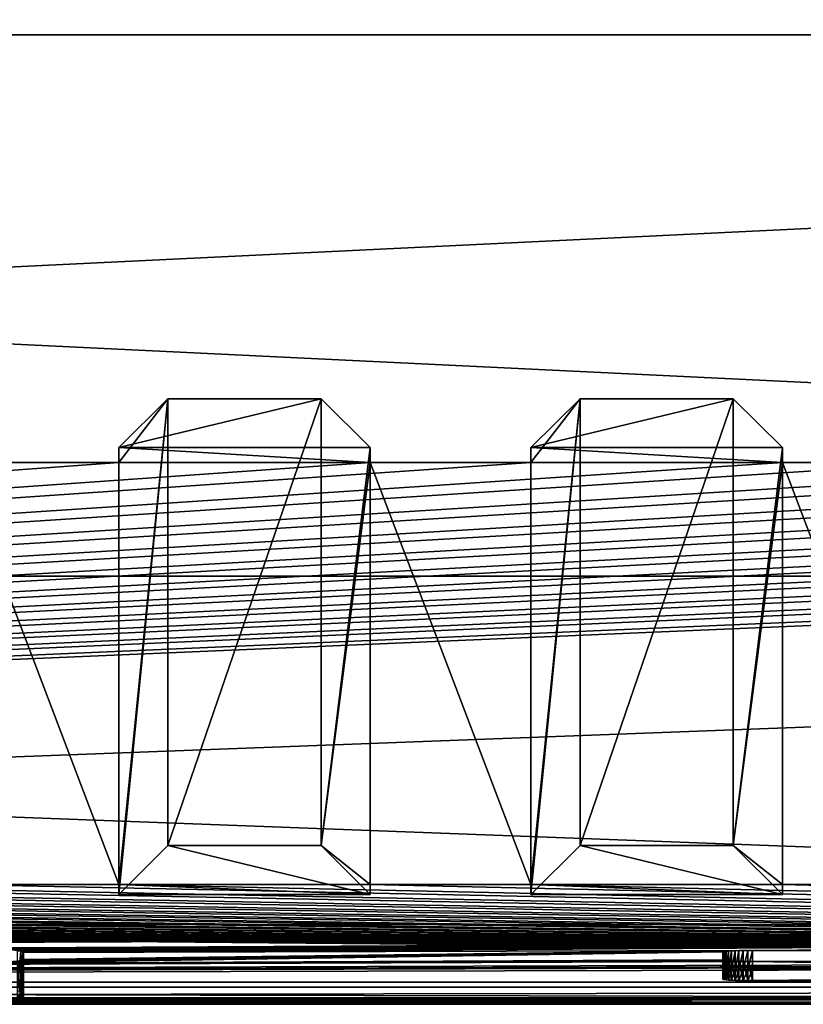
# Model space of a CAD drawing. Header units: inches. Extents: x -26.4 to 26.4, y 0 to 14.
# Tile 29 of 41: x 3.8 to 7.4, y 0 to 4.6. Entities that reach past the tile are written whole.
import ezdxf

# ---------------------------------------------------------------- set-up
doc = ezdxf.new("R2010")
doc.units = ezdxf.units.IN
doc.header["$LTSCALE"] = 65.185185
doc.header["$MEASUREMENT"] = 0
for name, color, linetype in [('10', 7, 'CONTINUOUS'), ('11', 7, 'CONTINUOUS'), ('112', 7, 'CONTINUOUS'), ('113', 7, 'CONTINUOUS'), ('114', 7, 'CONTINUOUS'), ('115', 7, 'CONTINUOUS'), ('117', 7, 'CONTINUOUS'), ('118', 7, 'CONTINUOUS'), ('12', 7, 'CONTINUOUS'), ('127', 7, 'CONTINUOUS'), ('128', 7, 'CONTINUOUS'), ('13', 7, 'CONTINUOUS'), ('131', 7, 'CONTINUOUS'), ('132', 7, 'CONTINUOUS'), ('17', 7, 'CONTINUOUS'), ('18', 7, 'CONTINUOUS'), ('19', 7, 'CONTINUOUS'), ('20', 7, 'CONTINUOUS'), ('21', 7, 'CONTINUOUS'), ('22', 7, 'CONTINUOUS'), ('23', 7, 'CONTINUOUS'), ('3', 7, 'CONTINUOUS'), ('4', 7, 'CONTINUOUS'), ('40', 7, 'CONTINUOUS'), ('41', 7, 'CONTINUOUS'), ('42', 7, 'CONTINUOUS'), ('43', 7, 'CONTINUOUS'), ('44', 7, 'CONTINUOUS'), ('45', 7, 'CONTINUOUS'), ('46', 7, 'CONTINUOUS'), ('47', 7, 'CONTINUOUS'), ('48', 7, 'CONTINUOUS'), ('49', 7, 'CONTINUOUS'), ('5', 7, 'CONTINUOUS'), ('50', 7, 'CONTINUOUS'), ('51', 7, 'CONTINUOUS'), ('6', 7, 'CONTINUOUS'), ('7', 7, 'CONTINUOUS'), ('8', 7, 'CONTINUOUS'), ('9', 7, 'CONTINUOUS')]:
    doc.layers.add(name, color=color, linetype=linetype)

msp = doc.modelspace()

# ---------------------------------------------------------------- linework, layer by layer
at = {"layer": '10', "color": 7, "linetype": 'Continuous'}
for points in [[(-26.226, 0, -0.5), (26.226, 0, -0.5), (-26.226, -0.015, -0.5), (-26.226, 0, -0.5)], [(26.226, 0, -0.5), (-26.226, -0.03, -0.5), (-26.226, -0.015, -0.5), (26.226, 0, -0.5)], [(-26.226, -0.03, -0.5), (26.226, 0, -0.5), (26.226, -0.015, -0.5), (-26.226, -0.03, -0.5)], [(26.226, -0.03, -0.5), (-26.226, -0.03, -0.5), (26.226, -0.015, -0.5), (26.226, -0.03, -0.5)]]:
    msp.add_3dface(points, dxfattribs=at)
at = {"layer": '11', "color": 7, "linetype": 'Continuous'}
for points in [[(26.1635, 1.97, -0.03), (26.1635, 0, -0.03), (-26.1635, 0, -0.03), (26.1635, 1.97, -0.03)], [(26.1635, 1.97, -0.03), (-26.1635, 0, -0.03), (-26.1635, 1.97, -0.03), (26.1635, 1.97, -0.03)]]:
    msp.add_3dface(points, dxfattribs=at)
at = {"layer": '112', "color": 7, "linetype": 'Continuous'}
for points in [[(3.78, 0.2125, 19.3887), (3.78, 0.1798, 20.0129), (3.78, 0.0258, 19.379), (3.78, 0.2125, 19.3887)], [(3.78, 0.0258, 19.379), (3.78, 0.1798, 20.0129), (3.78, -0.0069, 20.0031), (3.78, 0.0258, 19.379)]]:
    msp.add_3dface(points, dxfattribs=at)
at = {"layer": '113', "color": 7, "linetype": 'Continuous'}
for points in [[(7.047, 0.1249, 19.3421), (7.0487, 0.126, 19.3206), (7.047, 0.0877, 20.0501), (7.047, 0.1249, 19.3421)], [(7.047, 0.0877, 20.0501), (7.0487, 0.126, 19.3206), (7.0487, 0.0866, 20.0716), (7.047, 0.0877, 20.0501)], [(7.0487, 0.126, 19.3206), (7.0537, 0.1271, 19.2997), (7.0487, 0.0866, 20.0716), (7.0487, 0.126, 19.3206)], [(7.0487, 0.0866, 20.0716), (7.0537, 0.1271, 19.2997), (7.0537, 0.0855, 20.0926), (7.0487, 0.0866, 20.0716)], [(7.0537, 0.1271, 19.2997), (7.062, 0.1281, 19.2798), (7.0537, 0.0855, 20.0926), (7.0537, 0.1271, 19.2997)], [(7.0537, 0.0855, 20.0926), (7.062, 0.1281, 19.2798), (7.062, 0.0845, 20.1125), (7.0537, 0.0855, 20.0926)], [(7.062, 0.1281, 19.2798), (7.0733, 0.1291, 19.2614), (7.062, 0.0845, 20.1125), (7.062, 0.1281, 19.2798)], [(7.062, 0.0845, 20.1125), (7.0733, 0.1291, 19.2614), (7.0733, 0.0835, 20.1308), (7.062, 0.0845, 20.1125)], [(7.0733, 0.1291, 19.2614), (7.0873, 0.1299, 19.245), (7.0733, 0.0835, 20.1308), (7.0733, 0.1291, 19.2614)], [(7.0733, 0.0835, 20.1308), (7.0873, 0.1299, 19.245), (7.0873, 0.0827, 20.1472), (7.0733, 0.0835, 20.1308)], [(7.0873, 0.1299, 19.245), (7.1037, 0.1307, 19.231), (7.0873, 0.0827, 20.1472), (7.0873, 0.1299, 19.245)], [(7.0873, 0.0827, 20.1472), (7.1037, 0.1307, 19.231), (7.1037, 0.0819, 20.1612), (7.0873, 0.0827, 20.1472)], [(7.1037, 0.1307, 19.231), (7.1221, 0.1313, 19.2197), (7.1037, 0.0819, 20.1612), (7.1037, 0.1307, 19.231)], [(7.1037, 0.0819, 20.1612), (7.1221, 0.1313, 19.2197), (7.1221, 0.0813, 20.1725), (7.1037, 0.0819, 20.1612)], [(7.1221, 0.1313, 19.2197), (7.142, 0.1317, 19.2115), (7.1221, 0.0813, 20.1725), (7.1221, 0.1313, 19.2197)], [(7.1221, 0.0813, 20.1725), (7.142, 0.1317, 19.2115), (7.142, 0.0809, 20.1807), (7.1221, 0.0813, 20.1725)], [(7.142, 0.1317, 19.2115), (7.163, 0.132, 19.2065), (7.142, 0.0809, 20.1807), (7.142, 0.1317, 19.2115)], [(7.142, 0.0809, 20.1807), (7.163, 0.132, 19.2065), (7.163, 0.0806, 20.1857), (7.142, 0.0809, 20.1807)], [(7.1845, 0.132, 19.2048), (7.1845, 0.0805, 20.1874), (7.163, 0.0806, 20.1857), (7.1845, 0.132, 19.2048)], [(7.163, 0.132, 19.2065), (7.1845, 0.132, 19.2048), (7.163, 0.0806, 20.1857), (7.163, 0.132, 19.2065)], [(12.8155, 0.0805, 20.1874), (7.1845, 0.0805, 20.1874), (12.8155, 0.132, 19.2048), (12.8155, 0.0805, 20.1874)], [(12.8155, 0.132, 19.2048), (7.1845, 0.0805, 20.1874), (7.1845, 0.132, 19.2048), (12.8155, 0.132, 19.2048)]]:
    msp.add_3dface(points, dxfattribs=at)
at = {"layer": '114', "color": 7, "linetype": 'Continuous'}
for points in [[(7.047, 0.1776, 20.0548), (7.047, 0.2147, 19.3468), (7.047, 0.0877, 20.0501), (7.047, 0.1776, 20.0548)], [(7.047, 0.2147, 19.3468), (7.047, 0.1249, 19.3421), (7.047, 0.0877, 20.0501), (7.047, 0.2147, 19.3468)]]:
    msp.add_3dface(points, dxfattribs=at)
at = {"layer": '115', "color": 7, "linetype": 'Continuous'}
for points in [[(7.1845, 0.2219, 19.2095), (12.8155, 0.2219, 19.2095), (7.1845, 0.132, 19.2048), (7.1845, 0.2219, 19.2095)], [(12.8155, 0.2219, 19.2095), (12.8155, 0.132, 19.2048), (7.1845, 0.132, 19.2048), (12.8155, 0.2219, 19.2095)]]:
    msp.add_3dface(points, dxfattribs=at)
at = {"layer": '117', "color": 7, "linetype": 'Continuous'}
for points in [[(12.8155, 0.1704, 20.1921), (7.1845, 0.1704, 20.1921), (12.8155, 0.0805, 20.1874), (12.8155, 0.1704, 20.1921)], [(7.1845, 0.1704, 20.1921), (7.1845, 0.0805, 20.1874), (12.8155, 0.0805, 20.1874), (7.1845, 0.1704, 20.1921)]]:
    msp.add_3dface(points, dxfattribs=at)
at = {"layer": '118', "color": 7, "linetype": 'Continuous'}
for points in [[(3.7515, 0.0333, 19.2356), (3.7672, 0.0309, 19.282), (3.7515, -0.0144, 20.1464), (3.7515, 0.0333, 19.2356)], [(3.7672, 0.0309, 19.282), (3.7672, -0.012, 20.1), (3.7515, -0.0144, 20.1464), (3.7672, 0.0309, 19.282)], [(3.7672, 0.0309, 19.282), (3.7768, 0.0283, 19.3301), (3.7672, -0.012, 20.1), (3.7672, 0.0309, 19.282)], [(3.7768, 0.0283, 19.3301), (3.7768, -0.0095, 20.052), (3.7672, -0.012, 20.1), (3.7768, 0.0283, 19.3301)], [(3.7768, 0.0283, 19.3301), (3.78, 0.0258, 19.379), (3.7768, -0.0095, 20.052), (3.7768, 0.0283, 19.3301)], [(3.78, 0.0258, 19.379), (3.78, -0.0069, 20.0031), (3.7768, -0.0095, 20.052), (3.78, 0.0258, 19.379)]]:
    msp.add_3dface(points, dxfattribs=at)
at = {"layer": '12', "color": 7, "linetype": 'Continuous'}
for points in [[(26.1635, 1.97), (26.1635, 1.97, -0.03), (-26.1635, 1.97, -0.03), (26.1635, 1.97)], [(26.1635, 1.97), (-26.1635, 1.97, -0.03), (-26.1635, 1.97), (26.1635, 1.97)]]:
    msp.add_3dface(points, dxfattribs=at)
at = {"layer": '127', "color": 7, "linetype": 'Continuous'}
for points in [[(3.7515, 0.22, 19.2454), (3.7672, 0.2176, 19.2918), (3.7515, 0.0333, 19.2356), (3.7515, 0.22, 19.2454)], [(3.7515, 0.0333, 19.2356), (3.7672, 0.2176, 19.2918), (3.7672, 0.0309, 19.282), (3.7515, 0.0333, 19.2356)], [(3.7672, 0.2176, 19.2918), (3.7768, 0.2151, 19.3399), (3.7672, 0.0309, 19.282), (3.7672, 0.2176, 19.2918)], [(3.7672, 0.0309, 19.282), (3.7768, 0.2151, 19.3399), (3.7768, 0.0283, 19.3301), (3.7672, 0.0309, 19.282)], [(3.7768, 0.2151, 19.3399), (3.78, 0.2125, 19.3887), (3.7768, 0.0283, 19.3301), (3.7768, 0.2151, 19.3399)], [(3.7768, 0.0283, 19.3301), (3.78, 0.2125, 19.3887), (3.78, 0.0258, 19.379), (3.7768, 0.0283, 19.3301)]]:
    msp.add_3dface(points, dxfattribs=at)
at = {"layer": '128', "color": 7, "linetype": 'Continuous'}
for points in [[(3.7672, 0.1747, 20.1098), (3.7515, 0.1723, 20.1562), (3.7672, -0.012, 20.1), (3.7672, 0.1747, 20.1098)], [(3.7672, -0.012, 20.1), (3.7515, 0.1723, 20.1562), (3.7515, -0.0144, 20.1464), (3.7672, -0.012, 20.1)], [(3.7768, 0.1773, 20.0618), (3.7672, 0.1747, 20.1098), (3.7768, -0.0095, 20.052), (3.7768, 0.1773, 20.0618)], [(3.7768, -0.0095, 20.052), (3.7672, 0.1747, 20.1098), (3.7672, -0.012, 20.1), (3.7768, -0.0095, 20.052)], [(3.78, 0.1798, 20.0129), (3.7768, 0.1773, 20.0618), (3.78, -0.0069, 20.0031), (3.78, 0.1798, 20.0129)], [(3.78, -0.0069, 20.0031), (3.7768, 0.1773, 20.0618), (3.7768, -0.0095, 20.052), (3.78, -0.0069, 20.0031)]]:
    msp.add_3dface(points, dxfattribs=at)
at = {"layer": '13', "color": 7, "linetype": 'Continuous'}
for points in [[(22.7058, 14), (26.1635, 4.5), (-26.1635, 1.97), (22.7058, 14)], [(-22.7058, 14), (22.7058, 14), (-26.1635, 1.97), (-22.7058, 14)], [(26.1635, 4.5), (26.1635, 1.97), (-26.1635, 1.97), (26.1635, 4.5)]]:
    msp.add_3dface(points, dxfattribs=at)
at = {"layer": '131', "color": 7, "linetype": 'Continuous'}
for points in [[(7.0487, 0.1765, 20.0763), (7.047, 0.1776, 20.0548), (7.0487, 0.0866, 20.0716), (7.0487, 0.1765, 20.0763)], [(7.047, 0.1776, 20.0548), (7.047, 0.0877, 20.0501), (7.0487, 0.0866, 20.0716), (7.047, 0.1776, 20.0548)], [(7.0537, 0.1754, 20.0973), (7.0487, 0.1765, 20.0763), (7.0537, 0.0855, 20.0926), (7.0537, 0.1754, 20.0973)], [(7.0487, 0.1765, 20.0763), (7.0487, 0.0866, 20.0716), (7.0537, 0.0855, 20.0926), (7.0487, 0.1765, 20.0763)], [(7.062, 0.1744, 20.1172), (7.0537, 0.1754, 20.0973), (7.062, 0.0845, 20.1125), (7.062, 0.1744, 20.1172)], [(7.0537, 0.1754, 20.0973), (7.0537, 0.0855, 20.0926), (7.062, 0.0845, 20.1125), (7.0537, 0.1754, 20.0973)], [(7.0733, 0.1734, 20.1355), (7.062, 0.1744, 20.1172), (7.0733, 0.0835, 20.1308), (7.0733, 0.1734, 20.1355)], [(7.062, 0.1744, 20.1172), (7.062, 0.0845, 20.1125), (7.0733, 0.0835, 20.1308), (7.062, 0.1744, 20.1172)], [(7.0873, 0.1725, 20.1519), (7.0733, 0.1734, 20.1355), (7.0873, 0.0827, 20.1472), (7.0873, 0.1725, 20.1519)], [(7.0733, 0.1734, 20.1355), (7.0733, 0.0835, 20.1308), (7.0873, 0.0827, 20.1472), (7.0733, 0.1734, 20.1355)], [(7.1037, 0.1718, 20.1659), (7.0873, 0.1725, 20.1519), (7.1037, 0.0819, 20.1612), (7.1037, 0.1718, 20.1659)], [(7.0873, 0.1725, 20.1519), (7.0873, 0.0827, 20.1472), (7.1037, 0.0819, 20.1612), (7.0873, 0.1725, 20.1519)], [(7.1221, 0.1712, 20.1772), (7.1037, 0.1718, 20.1659), (7.1221, 0.0813, 20.1725), (7.1221, 0.1712, 20.1772)], [(7.1037, 0.1718, 20.1659), (7.1037, 0.0819, 20.1612), (7.1221, 0.0813, 20.1725), (7.1037, 0.1718, 20.1659)], [(7.142, 0.1708, 20.1854), (7.1221, 0.1712, 20.1772), (7.142, 0.0809, 20.1807), (7.142, 0.1708, 20.1854)], [(7.1221, 0.1712, 20.1772), (7.1221, 0.0813, 20.1725), (7.142, 0.0809, 20.1807), (7.1221, 0.1712, 20.1772)], [(7.163, 0.1705, 20.1905), (7.142, 0.1708, 20.1854), (7.163, 0.0806, 20.1857), (7.163, 0.1705, 20.1905)], [(7.142, 0.1708, 20.1854), (7.142, 0.0809, 20.1807), (7.163, 0.0806, 20.1857), (7.142, 0.1708, 20.1854)], [(7.1845, 0.1704, 20.1921), (7.163, 0.1705, 20.1905), (7.1845, 0.0805, 20.1874), (7.1845, 0.1704, 20.1921)], [(7.1845, 0.0805, 20.1874), (7.163, 0.1705, 20.1905), (7.163, 0.0806, 20.1857), (7.1845, 0.0805, 20.1874)]]:
    msp.add_3dface(points, dxfattribs=at)
at = {"layer": '132', "color": 7, "linetype": 'Continuous'}
for points in [[(7.047, 0.2147, 19.3468), (7.0487, 0.2159, 19.3253), (7.047, 0.1249, 19.3421), (7.047, 0.2147, 19.3468)], [(7.0487, 0.2159, 19.3253), (7.0487, 0.126, 19.3206), (7.047, 0.1249, 19.3421), (7.0487, 0.2159, 19.3253)], [(7.0487, 0.2159, 19.3253), (7.0537, 0.217, 19.3044), (7.0487, 0.126, 19.3206), (7.0487, 0.2159, 19.3253)], [(7.0537, 0.217, 19.3044), (7.0537, 0.1271, 19.2997), (7.0487, 0.126, 19.3206), (7.0537, 0.217, 19.3044)], [(7.0537, 0.217, 19.3044), (7.062, 0.218, 19.2845), (7.0537, 0.1271, 19.2997), (7.0537, 0.217, 19.3044)], [(7.062, 0.218, 19.2845), (7.062, 0.1281, 19.2798), (7.0537, 0.1271, 19.2997), (7.062, 0.218, 19.2845)], [(7.062, 0.218, 19.2845), (7.0733, 0.219, 19.2661), (7.062, 0.1281, 19.2798), (7.062, 0.218, 19.2845)], [(7.0733, 0.219, 19.2661), (7.0733, 0.1291, 19.2614), (7.062, 0.1281, 19.2798), (7.0733, 0.219, 19.2661)], [(7.0733, 0.219, 19.2661), (7.0873, 0.2198, 19.2497), (7.0733, 0.1291, 19.2614), (7.0733, 0.219, 19.2661)], [(7.0873, 0.2198, 19.2497), (7.0873, 0.1299, 19.245), (7.0733, 0.1291, 19.2614), (7.0873, 0.2198, 19.2497)], [(7.0873, 0.2198, 19.2497), (7.1037, 0.2205, 19.2357), (7.0873, 0.1299, 19.245), (7.0873, 0.2198, 19.2497)], [(7.1037, 0.2205, 19.2357), (7.1037, 0.1307, 19.231), (7.0873, 0.1299, 19.245), (7.1037, 0.2205, 19.2357)], [(7.1037, 0.2205, 19.2357), (7.1221, 0.2211, 19.2245), (7.1037, 0.1307, 19.231), (7.1037, 0.2205, 19.2357)], [(7.1221, 0.2211, 19.2245), (7.1221, 0.1313, 19.2197), (7.1037, 0.1307, 19.231), (7.1221, 0.2211, 19.2245)], [(7.1221, 0.2211, 19.2245), (7.142, 0.2216, 19.2162), (7.1221, 0.1313, 19.2197), (7.1221, 0.2211, 19.2245)], [(7.142, 0.2216, 19.2162), (7.142, 0.1317, 19.2115), (7.1221, 0.1313, 19.2197), (7.142, 0.2216, 19.2162)], [(7.142, 0.2216, 19.2162), (7.163, 0.2218, 19.2112), (7.142, 0.1317, 19.2115), (7.142, 0.2216, 19.2162)], [(7.163, 0.2218, 19.2112), (7.163, 0.132, 19.2065), (7.142, 0.1317, 19.2115), (7.163, 0.2218, 19.2112)], [(7.163, 0.2218, 19.2112), (7.1845, 0.2219, 19.2095), (7.163, 0.132, 19.2065), (7.163, 0.2218, 19.2112)], [(7.1845, 0.2219, 19.2095), (7.1845, 0.132, 19.2048), (7.163, 0.132, 19.2065), (7.1845, 0.2219, 19.2095)]]:
    msp.add_3dface(points, dxfattribs=at)
at = {"layer": '17', "color": 7, "linetype": 'Continuous'}
for points in [[(-25.3225, -0.03), (25.3225, -0.03), (-25.3225, 0.073), (-25.3225, -0.03)], [(25.3225, -0.03), (25.3225, 0.073), (-25.3225, 0.073), (25.3225, -0.03)]]:
    msp.add_3dface(points, dxfattribs=at)
at = {"layer": '18', "color": 7, "linetype": 'Continuous'}
for points in [[(25.3225, -0.03, 22.5), (-25.3225, -0.03, 22.5), (25.3225, 0.0495, 22.5), (25.3225, -0.03, 22.5)], [(25.3225, 0.0495, 22.5), (-25.3225, -0.03, 22.5), (-25.3225, 0.0495, 22.5), (25.3225, 0.0495, 22.5)]]:
    msp.add_3dface(points, dxfattribs=at)
at = {"layer": '19', "color": 7, "linetype": 'Continuous'}
for points in [[(25.3225, 0.3431, 16.8975), (-23.9405, 0.2219, 19.2095), (-25.3225, 0.3431, 16.8975), (25.3225, 0.3431, 16.8975)], [(-23.9405, 0.2219, 19.2095), (25.3225, 0.3431, 16.8975), (-18.3095, 0.2219, 19.2095), (-23.9405, 0.2219, 19.2095)], [(-18.3095, 0.2219, 19.2095), (25.3225, 0.3431, 16.8975), (-18.288, 0.2218, 19.2112), (-18.3095, 0.2219, 19.2095)], [(-18.288, 0.2218, 19.2112), (25.3225, 0.3431, 16.8975), (-18.267, 0.2216, 19.2162), (-18.288, 0.2218, 19.2112)], [(-18.267, 0.2216, 19.2162), (25.3225, 0.3431, 16.8975), (-18.2471, 0.2211, 19.2245), (-18.267, 0.2216, 19.2162)], [(-18.2471, 0.2211, 19.2245), (25.3225, 0.3431, 16.8975), (-18.2287, 0.2205, 19.2357), (-18.2471, 0.2211, 19.2245)], [(-18.2287, 0.2205, 19.2357), (25.3225, 0.3431, 16.8975), (-18.2123, 0.2198, 19.2497), (-18.2287, 0.2205, 19.2357)], [(-18.2123, 0.2198, 19.2497), (25.3225, 0.3431, 16.8975), (-18.1983, 0.219, 19.2661), (-18.2123, 0.2198, 19.2497)], [(-18.1983, 0.219, 19.2661), (25.3225, 0.3431, 16.8975), (-18.187, 0.218, 19.2845), (-18.1983, 0.219, 19.2661)], [(-18.187, 0.218, 19.2845), (25.3225, 0.3431, 16.8975), (-18.1787, 0.217, 19.3044), (-18.187, 0.218, 19.2845)], [(-18.1787, 0.217, 19.3044), (25.3225, 0.3431, 16.8975), (-18.1737, 0.2159, 19.3253), (-18.1787, 0.217, 19.3044)], [(-18.1737, 0.2159, 19.3253), (25.3225, 0.3431, 16.8975), (-18.172, 0.2147, 19.3468), (-18.1737, 0.2159, 19.3253)], [(-18.172, 0.2147, 19.3468), (25.3225, 0.3431, 16.8975), (-12.8155, 0.2219, 19.2095), (-18.172, 0.2147, 19.3468)], [(-12.8155, 0.2219, 19.2095), (25.3225, 0.3431, 16.8975), (-7.1845, 0.2219, 19.2095), (-12.8155, 0.2219, 19.2095)], [(-7.1845, 0.2219, 19.2095), (25.3225, 0.3431, 16.8975), (-7.163, 0.2218, 19.2112), (-7.1845, 0.2219, 19.2095)], [(-7.163, 0.2218, 19.2112), (25.3225, 0.3431, 16.8975), (-7.142, 0.2216, 19.2162), (-7.163, 0.2218, 19.2112)], [(-7.142, 0.2216, 19.2162), (25.3225, 0.3431, 16.8975), (-7.1221, 0.2211, 19.2245), (-7.142, 0.2216, 19.2162)], [(-7.1221, 0.2211, 19.2245), (25.3225, 0.3431, 16.8975), (-7.1037, 0.2205, 19.2357), (-7.1221, 0.2211, 19.2245)], [(-7.1037, 0.2205, 19.2357), (25.3225, 0.3431, 16.8975), (-7.0873, 0.2198, 19.2497), (-7.1037, 0.2205, 19.2357)], [(-7.0873, 0.2198, 19.2497), (25.3225, 0.3431, 16.8975), (-7.0733, 0.219, 19.2661), (-7.0873, 0.2198, 19.2497)], [(25.3225, 0.3431, 16.8975), (-3.4539, 0.232, 19.0175), (-7.0733, 0.219, 19.2661), (25.3225, 0.3431, 16.8975)], [(-3.4539, 0.232, 19.0175), (25.3225, 0.3431, 16.8975), (-3.405, 0.2322, 19.0143), (-3.4539, 0.232, 19.0175)], [(-3.405, 0.2322, 19.0143), (25.3225, 0.3431, 16.8975), (3.405, 0.2322, 19.0143), (-3.405, 0.2322, 19.0143)], [(3.405, 0.2322, 19.0143), (25.3225, 0.3431, 16.8975), (3.4539, 0.232, 19.0175), (3.405, 0.2322, 19.0143)], [(3.4539, 0.232, 19.0175), (25.3225, 0.3431, 16.8975), (3.5021, 0.2315, 19.027), (3.4539, 0.232, 19.0175)], [(3.5021, 0.2315, 19.027), (25.3225, 0.3431, 16.8975), (3.5485, 0.2307, 19.0428), (3.5021, 0.2315, 19.027)], [(3.5485, 0.2307, 19.0428), (25.3225, 0.3431, 16.8975), (3.5925, 0.2295, 19.0644), (3.5485, 0.2307, 19.0428)], [(3.5925, 0.2295, 19.0644), (25.3225, 0.3431, 16.8975), (3.6333, 0.2281, 19.0916), (3.5925, 0.2295, 19.0644)], [(3.6333, 0.2281, 19.0916), (25.3225, 0.3431, 16.8975), (3.6702, 0.2264, 19.1239), (3.6333, 0.2281, 19.0916)], [(3.6702, 0.2264, 19.1239), (25.3225, 0.3431, 16.8975), (3.7025, 0.2245, 19.1608), (3.6702, 0.2264, 19.1239)], [(3.7025, 0.2245, 19.1608), (25.3225, 0.3431, 16.8975), (3.7298, 0.2223, 19.2015), (3.7025, 0.2245, 19.1608)], [(3.7298, 0.2223, 19.2015), (25.3225, 0.3431, 16.8975), (3.7515, 0.22, 19.2454), (3.7298, 0.2223, 19.2015)], [(3.7515, 0.22, 19.2454), (25.3225, 0.3431, 16.8975), (3.7672, 0.2176, 19.2918), (3.7515, 0.22, 19.2454)], [(3.7672, 0.2176, 19.2918), (25.3225, 0.3431, 16.8975), (3.7768, 0.2151, 19.3399), (3.7672, 0.2176, 19.2918)], [(3.7768, 0.2151, 19.3399), (25.3225, 0.3431, 16.8975), (3.78, 0.2125, 19.3887), (3.7768, 0.2151, 19.3399)], [(3.78, 0.2125, 19.3887), (25.3225, 0.3431, 16.8975), (7.163, 0.2218, 19.2112), (3.78, 0.2125, 19.3887)], [(7.163, 0.2218, 19.2112), (25.3225, 0.3431, 16.8975), (7.1845, 0.2219, 19.2095), (7.163, 0.2218, 19.2112)], [(7.1845, 0.2219, 19.2095), (25.3225, 0.3431, 16.8975), (12.8155, 0.2219, 19.2095), (7.1845, 0.2219, 19.2095)], [(3.5021, 0.1609, 20.3746), (3.5485, 0.1617, 20.3589), (7.047, 0.2147, 19.3468), (3.5021, 0.1609, 20.3746)], [(7.047, 0.1776, 20.0548), (3.5021, 0.1609, 20.3746), (7.047, 0.2147, 19.3468), (7.047, 0.1776, 20.0548)], [(3.5485, 0.1617, 20.3589), (3.5925, 0.1628, 20.3372), (7.047, 0.2147, 19.3468), (3.5485, 0.1617, 20.3589)], [(3.5925, 0.1628, 20.3372), (3.6333, 0.1642, 20.31), (7.047, 0.2147, 19.3468), (3.5925, 0.1628, 20.3372)], [(3.6333, 0.1642, 20.31), (3.6702, 0.1659, 20.2777), (7.047, 0.2147, 19.3468), (3.6333, 0.1642, 20.31)], [(3.6702, 0.1659, 20.2777), (3.7025, 0.1679, 20.2409), (7.047, 0.2147, 19.3468), (3.6702, 0.1659, 20.2777)], [(3.7025, 0.1679, 20.2409), (3.7298, 0.17, 20.2001), (7.047, 0.2147, 19.3468), (3.7025, 0.1679, 20.2409)], [(3.7298, 0.17, 20.2001), (3.7515, 0.1723, 20.1562), (7.047, 0.2147, 19.3468), (3.7298, 0.17, 20.2001)], [(3.7515, 0.1723, 20.1562), (3.7672, 0.1747, 20.1098), (7.047, 0.2147, 19.3468), (3.7515, 0.1723, 20.1562)], [(3.7672, 0.1747, 20.1098), (3.7768, 0.1773, 20.0618), (7.047, 0.2147, 19.3468), (3.7672, 0.1747, 20.1098)], [(3.7768, 0.1773, 20.0618), (3.78, 0.1798, 20.0129), (7.047, 0.2147, 19.3468), (3.7768, 0.1773, 20.0618)], [(3.78, 0.1798, 20.0129), (3.78, 0.2125, 19.3887), (7.163, 0.2218, 19.2112), (3.78, 0.1798, 20.0129)], [(7.142, 0.2216, 19.2162), (3.78, 0.1798, 20.0129), (7.163, 0.2218, 19.2112), (7.142, 0.2216, 19.2162)], [(7.1221, 0.2211, 19.2245), (3.78, 0.1798, 20.0129), (7.142, 0.2216, 19.2162), (7.1221, 0.2211, 19.2245)], [(7.1037, 0.2205, 19.2357), (3.78, 0.1798, 20.0129), (7.1221, 0.2211, 19.2245), (7.1037, 0.2205, 19.2357)], [(7.0873, 0.2198, 19.2497), (3.78, 0.1798, 20.0129), (7.1037, 0.2205, 19.2357), (7.0873, 0.2198, 19.2497)], [(7.0733, 0.219, 19.2661), (3.78, 0.1798, 20.0129), (7.0873, 0.2198, 19.2497), (7.0733, 0.219, 19.2661)], [(7.062, 0.218, 19.2845), (3.78, 0.1798, 20.0129), (7.0733, 0.219, 19.2661), (7.062, 0.218, 19.2845)], [(7.0537, 0.217, 19.3044), (3.78, 0.1798, 20.0129), (7.062, 0.218, 19.2845), (7.0537, 0.217, 19.3044)], [(7.0487, 0.2159, 19.3253), (3.78, 0.1798, 20.0129), (7.0537, 0.217, 19.3044), (7.0487, 0.2159, 19.3253)], [(7.047, 0.2147, 19.3468), (3.78, 0.1798, 20.0129), (7.0487, 0.2159, 19.3253), (7.047, 0.2147, 19.3468)], [(-25.3225, 0.0495, 22.5), (12.8155, 0.1704, 20.1921), (18.172, 0.1776, 20.0548), (-25.3225, 0.0495, 22.5)], [(-25.3225, 0.0495, 22.5), (18.172, 0.1776, 20.0548), (18.1737, 0.1765, 20.0763), (-25.3225, 0.0495, 22.5)], [(18.1787, 0.1754, 20.0973), (-25.3225, 0.0495, 22.5), (18.1737, 0.1765, 20.0763), (18.1787, 0.1754, 20.0973)], [(18.187, 0.1744, 20.1172), (-25.3225, 0.0495, 22.5), (18.1787, 0.1754, 20.0973), (18.187, 0.1744, 20.1172)], [(18.1983, 0.1734, 20.1355), (-25.3225, 0.0495, 22.5), (18.187, 0.1744, 20.1172), (18.1983, 0.1734, 20.1355)], [(-25.3225, 0.0495, 22.5), (3.4539, 0.1604, 20.3842), (7.0733, 0.1734, 20.1355), (-25.3225, 0.0495, 22.5)], [(7.0873, 0.1725, 20.1519), (-25.3225, 0.0495, 22.5), (7.0733, 0.1734, 20.1355), (7.0873, 0.1725, 20.1519)], [(18.2123, 0.1725, 20.1519), (-25.3225, 0.0495, 22.5), (18.1983, 0.1734, 20.1355), (18.2123, 0.1725, 20.1519)], [(7.1037, 0.1718, 20.1659), (-25.3225, 0.0495, 22.5), (7.0873, 0.1725, 20.1519), (7.1037, 0.1718, 20.1659)], [(18.2287, 0.1718, 20.1659), (-25.3225, 0.0495, 22.5), (18.2123, 0.1725, 20.1519), (18.2287, 0.1718, 20.1659)], [(7.1221, 0.1712, 20.1772), (-25.3225, 0.0495, 22.5), (7.1037, 0.1718, 20.1659), (7.1221, 0.1712, 20.1772)], [(18.2471, 0.1712, 20.1772), (-25.3225, 0.0495, 22.5), (18.2287, 0.1718, 20.1659), (18.2471, 0.1712, 20.1772)], [(7.142, 0.1708, 20.1854), (-25.3225, 0.0495, 22.5), (7.1221, 0.1712, 20.1772), (7.142, 0.1708, 20.1854)], [(18.267, 0.1708, 20.1854), (-25.3225, 0.0495, 22.5), (18.2471, 0.1712, 20.1772), (18.267, 0.1708, 20.1854)], [(7.163, 0.1705, 20.1905), (-25.3225, 0.0495, 22.5), (7.142, 0.1708, 20.1854), (7.163, 0.1705, 20.1905)], [(18.288, 0.1705, 20.1905), (-25.3225, 0.0495, 22.5), (18.267, 0.1708, 20.1854), (18.288, 0.1705, 20.1905)], [(7.1845, 0.1704, 20.1921), (-25.3225, 0.0495, 22.5), (7.163, 0.1705, 20.1905), (7.1845, 0.1704, 20.1921)], [(18.3095, 0.1704, 20.1921), (-25.3225, 0.0495, 22.5), (18.288, 0.1705, 20.1905), (18.3095, 0.1704, 20.1921)], [(25.3225, 0.0495, 22.5), (-25.3225, 0.0495, 22.5), (23.9405, 0.1704, 20.1921), (25.3225, 0.0495, 22.5)], [(12.8155, 0.1704, 20.1921), (-25.3225, 0.0495, 22.5), (7.1845, 0.1704, 20.1921), (12.8155, 0.1704, 20.1921)], [(23.9405, 0.1704, 20.1921), (-25.3225, 0.0495, 22.5), (18.3095, 0.1704, 20.1921), (23.9405, 0.1704, 20.1921)], [(3.4539, 0.1604, 20.3842), (3.5021, 0.1609, 20.3746), (7.047, 0.1776, 20.0548), (3.4539, 0.1604, 20.3842)], [(3.4539, 0.1604, 20.3842), (7.047, 0.1776, 20.0548), (7.0487, 0.1765, 20.0763), (3.4539, 0.1604, 20.3842)], [(7.0537, 0.1754, 20.0973), (3.4539, 0.1604, 20.3842), (7.0487, 0.1765, 20.0763), (7.0537, 0.1754, 20.0973)], [(7.062, 0.1744, 20.1172), (3.4539, 0.1604, 20.3842), (7.0537, 0.1754, 20.0973), (7.062, 0.1744, 20.1172)], [(7.0733, 0.1734, 20.1355), (3.4539, 0.1604, 20.3842), (7.062, 0.1744, 20.1172), (7.0733, 0.1734, 20.1355)]]:
    msp.add_3dface(points, dxfattribs=at)
at = {"layer": '20', "color": 7, "linetype": 'Continuous'}
for points in [[(25.3225, 2.5016, 15.0863), (25.3225, 0.3431, 16.8975), (-25.3225, 0.3431, 16.8975), (25.3225, 2.5016, 15.0863)], [(25.3225, 2.5016, 15.0863), (-25.3225, 0.3431, 16.8975), (24.65, 2.5016, 15.0863), (25.3225, 2.5016, 15.0863)], [(24.65, 2.5016, 15.0863), (-25.3225, 0.3431, 16.8975), (23.475, 2.5016, 15.0863), (24.65, 2.5016, 15.0863)], [(23.475, 2.5016, 15.0863), (-25.3225, 0.3431, 16.8975), (22.725, 2.5016, 15.0863), (23.475, 2.5016, 15.0863)], [(22.725, 2.5016, 15.0863), (-25.3225, 0.3431, 16.8975), (21.55, 2.5016, 15.0863), (22.725, 2.5016, 15.0863)], [(21.55, 2.5016, 15.0863), (-25.3225, 0.3431, 16.8975), (20.8, 2.5016, 15.0863), (21.55, 2.5016, 15.0863)], [(20.8, 2.5016, 15.0863), (-25.3225, 0.3431, 16.8975), (19.625, 2.5016, 15.0863), (20.8, 2.5016, 15.0863)], [(19.625, 2.5016, 15.0863), (-25.3225, 0.3431, 16.8975), (18.875, 2.5016, 15.0863), (19.625, 2.5016, 15.0863)], [(18.875, 2.5016, 15.0863), (-25.3225, 0.3431, 16.8975), (17.7, 2.5016, 15.0863), (18.875, 2.5016, 15.0863)], [(17.7, 2.5016, 15.0863), (-25.3225, 0.3431, 16.8975), (16.95, 2.5016, 15.0863), (17.7, 2.5016, 15.0863)], [(16.95, 2.5016, 15.0863), (-25.3225, 0.3431, 16.8975), (15.775, 2.5016, 15.0863), (16.95, 2.5016, 15.0863)], [(15.775, 2.5016, 15.0863), (-25.3225, 0.3431, 16.8975), (15.025, 2.5016, 15.0863), (15.775, 2.5016, 15.0863)], [(15.025, 2.5016, 15.0863), (-25.3225, 0.3431, 16.8975), (13.85, 2.5016, 15.0863), (15.025, 2.5016, 15.0863)], [(13.85, 2.5016, 15.0863), (-25.3225, 0.3431, 16.8975), (13.1, 2.5016, 15.0863), (13.85, 2.5016, 15.0863)], [(13.1, 2.5016, 15.0863), (-25.3225, 0.3431, 16.8975), (11.925, 2.5016, 15.0863), (13.1, 2.5016, 15.0863)], [(11.925, 2.5016, 15.0863), (-25.3225, 0.3431, 16.8975), (11.175, 2.5016, 15.0863), (11.925, 2.5016, 15.0863)], [(11.175, 2.5016, 15.0863), (-25.3225, 0.3431, 16.8975), (10, 2.5016, 15.0863), (11.175, 2.5016, 15.0863)], [(10, 2.5016, 15.0863), (-25.3225, 0.3431, 16.8975), (9.25, 2.5016, 15.0863), (10, 2.5016, 15.0863)], [(9.25, 2.5016, 15.0863), (-25.3225, 0.3431, 16.8975), (8.075, 2.5016, 15.0863), (9.25, 2.5016, 15.0863)], [(8.075, 2.5016, 15.0863), (-25.3225, 0.3431, 16.8975), (7.325, 2.5016, 15.0863), (8.075, 2.5016, 15.0863)], [(7.325, 2.5016, 15.0863), (-25.3225, 0.3431, 16.8975), (6.15, 2.5016, 15.0863), (7.325, 2.5016, 15.0863)], [(6.15, 2.5016, 15.0863), (-25.3225, 0.3431, 16.8975), (5.4, 2.5016, 15.0863), (6.15, 2.5016, 15.0863)], [(5.4, 2.5016, 15.0863), (-25.3225, 0.3431, 16.8975), (4.225, 2.5016, 15.0863), (5.4, 2.5016, 15.0863)], [(4.225, 2.5016, 15.0863), (-25.3225, 0.3431, 16.8975), (3.475, 2.5016, 15.0863), (4.225, 2.5016, 15.0863)]]:
    msp.add_3dface(points, dxfattribs=at)
at = {"layer": '21', "color": 7, "linetype": 'Continuous'}
for points in [[(4.225, 2.5016, 15.0863), (3.475, 2.5016, 15.0863), (4.225, 0.5294, 1.053), (4.225, 2.5016, 15.0863)], [(4.225, 0.5294, 1.053), (3.475, 2.5016, 15.0863), (3.475, 0.5294, 1.053), (4.225, 0.5294, 1.053)], [(6.15, 2.5016, 15.0863), (5.4, 2.5016, 15.0863), (6.15, 0.5294, 1.053), (6.15, 2.5016, 15.0863)], [(6.15, 0.5294, 1.053), (5.4, 2.5016, 15.0863), (5.4, 0.5294, 1.053), (6.15, 0.5294, 1.053)], [(8.075, 2.5016, 15.0863), (7.325, 2.5016, 15.0863), (8.075, 0.5294, 1.053), (8.075, 2.5016, 15.0863)], [(8.075, 0.5294, 1.053), (7.325, 2.5016, 15.0863), (7.325, 0.5294, 1.053), (8.075, 0.5294, 1.053)]]:
    msp.add_3dface(points, dxfattribs=at)
at = {"layer": '22', "color": 7, "linetype": 'Continuous'}
for points in [[(25.3225, 0.073, 1.053), (-24.65, 0.5294, 1.053), (-25.3225, 0.5294, 1.053), (25.3225, 0.073, 1.053)], [(25.3225, 0.073, 1.053), (-25.3225, 0.5294, 1.053), (-25.3225, 0.073, 1.053), (25.3225, 0.073, 1.053)], [(25.3225, 0.073, 1.053), (-23.475, 0.5294, 1.053), (-24.65, 0.5294, 1.053), (25.3225, 0.073, 1.053)], [(25.3225, 0.073, 1.053), (-22.725, 0.5294, 1.053), (-23.475, 0.5294, 1.053), (25.3225, 0.073, 1.053)], [(-22.725, 0.5294, 1.053), (25.3225, 0.073, 1.053), (-21.55, 0.5294, 1.053), (-22.725, 0.5294, 1.053)], [(25.3225, 0.073, 1.053), (-20.8, 0.5294, 1.053), (-21.55, 0.5294, 1.053), (25.3225, 0.073, 1.053)], [(-20.8, 0.5294, 1.053), (25.3225, 0.073, 1.053), (-19.625, 0.5294, 1.053), (-20.8, 0.5294, 1.053)], [(25.3225, 0.073, 1.053), (-18.875, 0.5294, 1.053), (-19.625, 0.5294, 1.053), (25.3225, 0.073, 1.053)], [(-18.875, 0.5294, 1.053), (25.3225, 0.073, 1.053), (-17.7, 0.5294, 1.053), (-18.875, 0.5294, 1.053)], [(25.3225, 0.073, 1.053), (-16.95, 0.5294, 1.053), (-17.7, 0.5294, 1.053), (25.3225, 0.073, 1.053)], [(-16.95, 0.5294, 1.053), (25.3225, 0.073, 1.053), (-15.775, 0.5294, 1.053), (-16.95, 0.5294, 1.053)], [(25.3225, 0.073, 1.053), (-15.025, 0.5294, 1.053), (-15.775, 0.5294, 1.053), (25.3225, 0.073, 1.053)], [(-15.025, 0.5294, 1.053), (25.3225, 0.073, 1.053), (-13.85, 0.5294, 1.053), (-15.025, 0.5294, 1.053)], [(25.3225, 0.073, 1.053), (-13.1, 0.5294, 1.053), (-13.85, 0.5294, 1.053), (25.3225, 0.073, 1.053)], [(-13.1, 0.5294, 1.053), (25.3225, 0.073, 1.053), (-11.925, 0.5294, 1.053), (-13.1, 0.5294, 1.053)], [(25.3225, 0.073, 1.053), (-11.175, 0.5294, 1.053), (-11.925, 0.5294, 1.053), (25.3225, 0.073, 1.053)], [(-11.175, 0.5294, 1.053), (25.3225, 0.073, 1.053), (-10, 0.5294, 1.053), (-11.175, 0.5294, 1.053)], [(25.3225, 0.073, 1.053), (-9.25, 0.5294, 1.053), (-10, 0.5294, 1.053), (25.3225, 0.073, 1.053)], [(-9.25, 0.5294, 1.053), (25.3225, 0.073, 1.053), (-8.075, 0.5294, 1.053), (-9.25, 0.5294, 1.053)], [(25.3225, 0.073, 1.053), (-7.325, 0.5294, 1.053), (-8.075, 0.5294, 1.053), (25.3225, 0.073, 1.053)], [(-7.325, 0.5294, 1.053), (25.3225, 0.073, 1.053), (-6.15, 0.5294, 1.053), (-7.325, 0.5294, 1.053)], [(25.3225, 0.073, 1.053), (-5.4, 0.5294, 1.053), (-6.15, 0.5294, 1.053), (25.3225, 0.073, 1.053)], [(-5.4, 0.5294, 1.053), (25.3225, 0.073, 1.053), (-4.225, 0.5294, 1.053), (-5.4, 0.5294, 1.053)], [(25.3225, 0.073, 1.053), (-3.475, 0.5294, 1.053), (-4.225, 0.5294, 1.053), (25.3225, 0.073, 1.053)], [(-3.475, 0.5294, 1.053), (25.3225, 0.073, 1.053), (-2.3, 0.5294, 1.053), (-3.475, 0.5294, 1.053)], [(25.3225, 0.073, 1.053), (-1.55, 0.5294, 1.053), (-2.3, 0.5294, 1.053), (25.3225, 0.073, 1.053)], [(-1.55, 0.5294, 1.053), (25.3225, 0.073, 1.053), (-0.375, 0.5294, 1.053), (-1.55, 0.5294, 1.053)], [(-0.375, 0.5294, 1.053), (25.3225, 0.073, 1.053), (0.375, 0.5294, 1.053), (-0.375, 0.5294, 1.053)], [(25.3225, 0.073, 1.053), (1.55, 0.5294, 1.053), (0.375, 0.5294, 1.053), (25.3225, 0.073, 1.053)], [(25.3225, 0.073, 1.053), (2.3, 0.5294, 1.053), (1.55, 0.5294, 1.053), (25.3225, 0.073, 1.053)], [(2.3, 0.5294, 1.053), (25.3225, 0.073, 1.053), (3.475, 0.5294, 1.053), (2.3, 0.5294, 1.053)], [(25.3225, 0.073, 1.053), (4.225, 0.5294, 1.053), (3.475, 0.5294, 1.053), (25.3225, 0.073, 1.053)], [(4.225, 0.5294, 1.053), (25.3225, 0.073, 1.053), (5.4, 0.5294, 1.053), (4.225, 0.5294, 1.053)], [(25.3225, 0.073, 1.053), (6.15, 0.5294, 1.053), (5.4, 0.5294, 1.053), (25.3225, 0.073, 1.053)], [(6.15, 0.5294, 1.053), (25.3225, 0.073, 1.053), (7.325, 0.5294, 1.053), (6.15, 0.5294, 1.053)], [(25.3225, 0.073, 1.053), (8.075, 0.5294, 1.053), (7.325, 0.5294, 1.053), (25.3225, 0.073, 1.053)]]:
    msp.add_3dface(points, dxfattribs=at)
at = {"layer": '23', "color": 7, "linetype": 'Continuous'}
for points in [[(-25.3225, 0.073), (25.3225, 0.073), (-0.4344, 0.073, 0.315), (-25.3225, 0.073)], [(25.3225, 0.073, 1.053), (-25.3225, 0.073, 1.053), (0.503, 0.073, 0.757), (25.3225, 0.073, 1.053)], [(-0.4344, 0.073, 0.315), (25.3225, 0.073), (-0.4084, 0.073, 0.3168), (-0.4344, 0.073, 0.315)], [(-0.4084, 0.073, 0.3168), (25.3225, 0.073), (-0.103, 0.073, 0.315), (-0.4084, 0.073, 0.3168)], [(-0.103, 0.073, 0.315), (25.3225, 0.073), (-0.0771, 0.073, 0.3172), (-0.103, 0.073, 0.315)], [(-0.0771, 0.073, 0.3172), (25.3225, 0.073), (0.274, 0.073, 0.315), (-0.0771, 0.073, 0.3172)], [(0.274, 0.073, 0.315), (25.3225, 0.073), (0.3, 0.073, 0.3169), (0.274, 0.073, 0.315)], [(0.3, 0.073, 0.3169), (25.3225, 0.073), (0.604, 0.073, 0.315), (0.3, 0.073, 0.3169)], [(25.3225, 0.073), (25.3225, 0.073, 1.053), (0.503, 0.073, 0.757), (25.3225, 0.073)], [(0.604, 0.073, 0.649), (25.3225, 0.073), (0.503, 0.073, 0.757), (0.604, 0.073, 0.649)], [(0.604, 0.073, 0.315), (25.3225, 0.073), (0.604, 0.073, 0.381), (0.604, 0.073, 0.315)], [(0.604, 0.073, 0.381), (25.3225, 0.073), (0.604, 0.073, 0.583), (0.604, 0.073, 0.381)], [(0.604, 0.073, 0.583), (25.3225, 0.073), (0.604, 0.073, 0.649), (0.604, 0.073, 0.583)]]:
    msp.add_3dface(points, dxfattribs=at)
at = {"layer": '3', "color": 7, "linetype": 'Continuous'}
for points in [[(26.1635, 4.5, 22.5), (-22.7058, 14, 13), (-26.1635, 4.5, 22.5), (26.1635, 4.5, 22.5)], [(-22.7058, 14, 13), (26.1635, 4.5, 22.5), (22.7058, 14, 13), (-22.7058, 14, 13)]]:
    msp.add_3dface(points, dxfattribs=at)
at = {"layer": '4', "color": 7, "linetype": 'Continuous'}
for points in [[(26.1635, 1.97, 22.5), (26.1635, 4.5, 22.5), (-26.1635, 4.5, 22.5), (26.1635, 1.97, 22.5)], [(26.1635, 1.97, 22.5), (-26.1635, 4.5, 22.5), (-26.1635, 1.97, 22.5), (26.1635, 1.97, 22.5)]]:
    msp.add_3dface(points, dxfattribs=at)
at = {"layer": '40', "color": 7, "linetype": 'Continuous'}
for points in [[(4.4548, 0.7112, 0.6954), (4.225, 0.4836, 0.7274), (5.4, 0.4836, 0.7274), (4.4548, 0.7112, 0.6954)], [(5.1702, 0.7112, 0.6954), (4.4548, 0.7112, 0.6954), (5.4, 0.4836, 0.7274), (5.1702, 0.7112, 0.6954)]]:
    msp.add_3dface(points, dxfattribs=at)
at = {"layer": '41', "color": 7, "linetype": 'Continuous'}
for points in [[(5.4, 2.5712, 15.5814), (4.225, 2.5712, 15.5814), (5.1702, 2.7988, 15.5494), (5.4, 2.5712, 15.5814)], [(5.1702, 2.7988, 15.5494), (4.225, 2.5712, 15.5814), (4.4548, 2.7988, 15.5494), (5.1702, 2.7988, 15.5494)]]:
    msp.add_3dface(points, dxfattribs=at)
at = {"layer": '42', "color": 7, "linetype": 'Continuous'}
for points in [[(5.4, 2.5016, 15.0863), (4.225, 2.5016, 15.0863), (4.225, 2.5712, 15.5814), (5.4, 2.5016, 15.0863)], [(5.4, 2.5016, 15.0863), (4.225, 2.5712, 15.5814), (5.4, 2.5712, 15.5814), (5.4, 2.5016, 15.0863)], [(4.225, 0.5294, 1.053), (5.4, 0.5294, 1.053), (5.4, 0.4836, 0.7274), (4.225, 0.5294, 1.053)], [(4.225, 0.4836, 0.7274), (4.225, 0.5294, 1.053), (5.4, 0.4836, 0.7274), (4.225, 0.4836, 0.7274)]]:
    msp.add_3dface(points, dxfattribs=at)
at = {"layer": '43', "color": 7, "linetype": 'Continuous'}
for points in [[(5.1702, 0.7112, 0.6954), (5.4, 2.5712, 15.5814), (5.1702, 2.7988, 15.5494), (5.1702, 0.7112, 0.6954)], [(5.1702, 0.7112, 0.6954), (5.4, 2.5016, 15.0863), (5.4, 2.5712, 15.5814), (5.1702, 0.7112, 0.6954)], [(5.4, 0.5294, 1.053), (5.4, 2.5016, 15.0863), (5.1702, 0.7112, 0.6954), (5.4, 0.5294, 1.053)], [(5.4, 0.5294, 1.053), (5.1702, 0.7112, 0.6954), (5.4, 0.4836, 0.7274), (5.4, 0.5294, 1.053)]]:
    msp.add_3dface(points, dxfattribs=at)
at = {"layer": '44', "color": 7, "linetype": 'Continuous'}
for points in [[(4.4548, 0.7112, 0.6954), (5.1702, 0.7112, 0.6954), (5.1702, 2.7988, 15.5494), (4.4548, 0.7112, 0.6954)], [(4.4548, 0.7112, 0.6954), (5.1702, 2.7988, 15.5494), (4.4548, 2.7988, 15.5494), (4.4548, 0.7112, 0.6954)]]:
    msp.add_3dface(points, dxfattribs=at)
at = {"layer": '45', "color": 7, "linetype": 'Continuous'}
for points in [[(4.225, 2.5016, 15.0863), (4.225, 0.5294, 1.053), (4.4548, 2.7988, 15.5494), (4.225, 2.5016, 15.0863)], [(4.225, 2.5712, 15.5814), (4.225, 2.5016, 15.0863), (4.4548, 2.7988, 15.5494), (4.225, 2.5712, 15.5814)], [(4.225, 0.5294, 1.053), (4.225, 0.4836, 0.7274), (4.4548, 2.7988, 15.5494), (4.225, 0.5294, 1.053)], [(4.225, 0.4836, 0.7274), (4.4548, 0.7112, 0.6954), (4.4548, 2.7988, 15.5494), (4.225, 0.4836, 0.7274)]]:
    msp.add_3dface(points, dxfattribs=at)
at = {"layer": '46', "color": 7, "linetype": 'Continuous'}
for points in [[(6.3798, 0.7112, 0.6954), (6.15, 0.4836, 0.7274), (7.325, 0.4836, 0.7274), (6.3798, 0.7112, 0.6954)], [(7.0952, 0.7112, 0.6954), (6.3798, 0.7112, 0.6954), (7.325, 0.4836, 0.7274), (7.0952, 0.7112, 0.6954)]]:
    msp.add_3dface(points, dxfattribs=at)
at = {"layer": '47', "color": 7, "linetype": 'Continuous'}
for points in [[(7.325, 2.5712, 15.5814), (6.15, 2.5712, 15.5814), (7.0952, 2.7988, 15.5494), (7.325, 2.5712, 15.5814)], [(7.0952, 2.7988, 15.5494), (6.15, 2.5712, 15.5814), (6.3798, 2.7988, 15.5494), (7.0952, 2.7988, 15.5494)]]:
    msp.add_3dface(points, dxfattribs=at)
at = {"layer": '48', "color": 7, "linetype": 'Continuous'}
for points in [[(7.325, 2.5016, 15.0863), (6.15, 2.5016, 15.0863), (6.15, 2.5712, 15.5814), (7.325, 2.5016, 15.0863)], [(7.325, 2.5016, 15.0863), (6.15, 2.5712, 15.5814), (7.325, 2.5712, 15.5814), (7.325, 2.5016, 15.0863)], [(6.15, 0.5294, 1.053), (7.325, 0.5294, 1.053), (7.325, 0.4836, 0.7274), (6.15, 0.5294, 1.053)], [(6.15, 0.4836, 0.7274), (6.15, 0.5294, 1.053), (7.325, 0.4836, 0.7274), (6.15, 0.4836, 0.7274)]]:
    msp.add_3dface(points, dxfattribs=at)
at = {"layer": '49', "color": 7, "linetype": 'Continuous'}
for points in [[(7.0952, 0.7112, 0.6954), (7.325, 2.5712, 15.5814), (7.0952, 2.7988, 15.5494), (7.0952, 0.7112, 0.6954)], [(7.0952, 0.7112, 0.6954), (7.325, 2.5016, 15.0863), (7.325, 2.5712, 15.5814), (7.0952, 0.7112, 0.6954)], [(7.325, 0.5294, 1.053), (7.325, 2.5016, 15.0863), (7.0952, 0.7112, 0.6954), (7.325, 0.5294, 1.053)], [(7.325, 0.5294, 1.053), (7.0952, 0.7112, 0.6954), (7.325, 0.4836, 0.7274), (7.325, 0.5294, 1.053)]]:
    msp.add_3dface(points, dxfattribs=at)
at = {"layer": '5', "color": 7, "linetype": 'Continuous'}
for points in [[(26.1635, 1.97, 22.53), (26.1635, 1.97, 22.5), (-26.1635, 1.97, 22.5), (26.1635, 1.97, 22.53)], [(26.1635, 1.97, 22.53), (-26.1635, 1.97, 22.5), (-26.1635, 1.97, 22.53), (26.1635, 1.97, 22.53)]]:
    msp.add_3dface(points, dxfattribs=at)
at = {"layer": '50', "color": 7, "linetype": 'Continuous'}
for points in [[(6.3798, 0.7112, 0.6954), (7.0952, 0.7112, 0.6954), (7.0952, 2.7988, 15.5494), (6.3798, 0.7112, 0.6954)], [(6.3798, 0.7112, 0.6954), (7.0952, 2.7988, 15.5494), (6.3798, 2.7988, 15.5494), (6.3798, 0.7112, 0.6954)]]:
    msp.add_3dface(points, dxfattribs=at)
at = {"layer": '51', "color": 7, "linetype": 'Continuous'}
for points in [[(6.15, 2.5016, 15.0863), (6.15, 0.5294, 1.053), (6.3798, 2.7988, 15.5494), (6.15, 2.5016, 15.0863)], [(6.15, 2.5712, 15.5814), (6.15, 2.5016, 15.0863), (6.3798, 2.7988, 15.5494), (6.15, 2.5712, 15.5814)], [(6.15, 0.5294, 1.053), (6.15, 0.4836, 0.7274), (6.3798, 2.7988, 15.5494), (6.15, 0.5294, 1.053)], [(6.15, 0.4836, 0.7274), (6.3798, 0.7112, 0.6954), (6.3798, 2.7988, 15.5494), (6.15, 0.4836, 0.7274)]]:
    msp.add_3dface(points, dxfattribs=at)
at = {"layer": '6', "color": 7, "linetype": 'Continuous'}
for points in [[(26.1635, 0, 22.53), (26.1635, 1.97, 22.53), (-26.1635, 1.97, 22.53), (26.1635, 0, 22.53)], [(26.1635, 0, 22.53), (-26.1635, 1.97, 22.53), (-26.1635, 0, 22.53), (26.1635, 0, 22.53)]]:
    msp.add_3dface(points, dxfattribs=at)
at = {"layer": '7', "color": 7, "linetype": 'Continuous'}
for points in [[(-26.1635, 0, -0.03), (26.1635, 0, -0.03), (-26.226, 0, -0.5), (-26.1635, 0, -0.03)], [(-26.226, 0, -0.5), (26.1635, 0, -0.03), (26.226, 0, -0.5), (-26.226, 0, -0.5)], [(-26.1635, 0, 22.53), (-26.226, 0, 23), (26.226, 0, 23), (-26.1635, 0, 22.53)], [(26.1635, 0, 22.53), (-26.1635, 0, 22.53), (26.226, 0, 23), (26.1635, 0, 22.53)]]:
    msp.add_3dface(points, dxfattribs=at)
at = {"layer": '8', "color": 7, "linetype": 'Continuous'}
for points in [[(26.226, 0, 23), (-26.226, 0, 23), (26.226, -0.015, 23), (26.226, 0, 23)], [(-26.226, 0, 23), (-26.226, -0.015, 23), (26.226, -0.03, 23), (-26.226, 0, 23)], [(26.226, -0.015, 23), (-26.226, 0, 23), (26.226, -0.03, 23), (26.226, -0.015, 23)], [(-26.226, -0.015, 23), (-26.226, -0.03, 23), (26.226, -0.03, 23), (-26.226, -0.015, 23)]]:
    msp.add_3dface(points, dxfattribs=at)
at = {"layer": '9', "color": 7, "linetype": 'Continuous'}
for points in [[(26.226, -0.03, 23), (-26.226, -0.03, 23), (25.3225, -0.03, 22.5), (26.226, -0.03, 23)], [(-26.226, -0.03, 23), (-25.3225, -0.03, 22.5), (25.3225, -0.03, 22.5), (-26.226, -0.03, 23)], [(-26.226, -0.03, -0.5), (26.226, -0.03, -0.5), (-25.3225, -0.03), (-26.226, -0.03, -0.5)], [(-25.3225, -0.03), (26.226, -0.03, -0.5), (25.3225, -0.03), (-25.3225, -0.03)]]:
    msp.add_3dface(points, dxfattribs=at)

doc.saveas('drawing.dxf')
